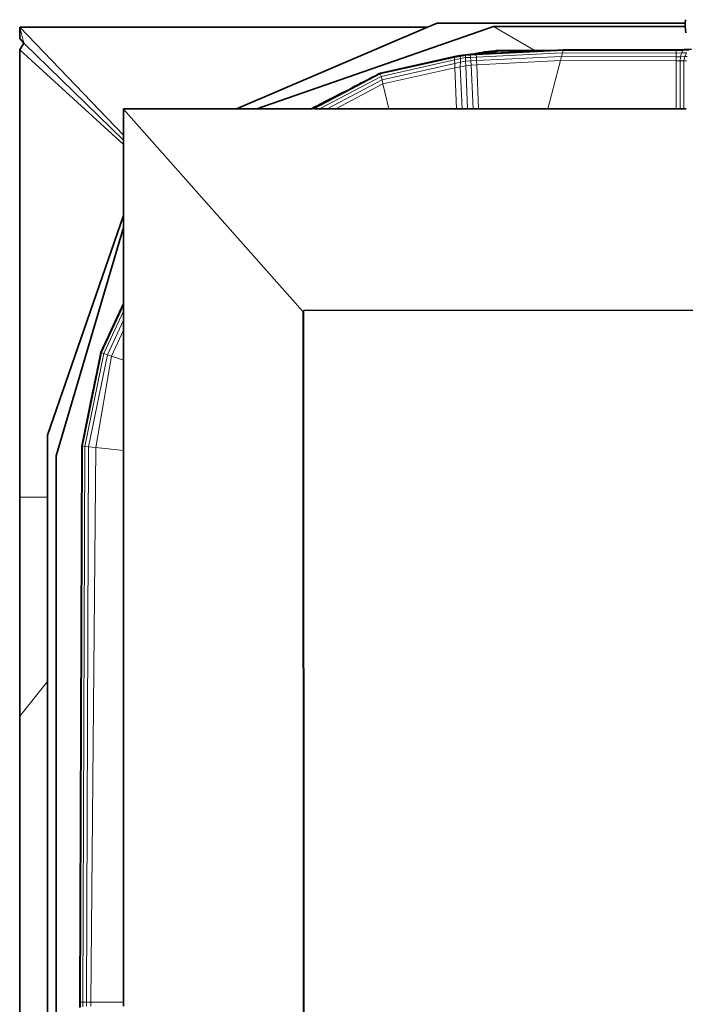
# Model space of a CAD drawing. Header units: inches. Extents: x 1 to 102, y 1 to 36.
# Tile 14 of 59: x 27.03 to 30.07, y 30.26 to 34.74. Entities that reach past the tile are written whole.
import ezdxf

# ---------------------------------------------------------------- set-up
doc = ezdxf.new("R2010")
doc.units = ezdxf.units.IN
doc.header["$MEASUREMENT"] = 0
doc.layers.add('Default', color=7, linetype='Continuous')

msp = doc.modelspace()

# ---------------------------------------------------------------- linework, layer by layer
at = {"layer": 'Default', "color": 7, "lineweight": 35, "ltscale": 5.410699, "transparency": 33554687}
for p, q in [((30.0664, 34.7307), (30.0673, 34.7441)), ((28.8908, 34.7097), (27.0317, 34.7097)), ((27.0317, 34.7097), (27.0317, 34.6586)), ((28.8908, 34.7097), (28.0204, 34.3376)), ((29.1916, 34.7132), (28.1132, 34.3376)), ((28.9352, 34.7287), (28.8908, 34.7097)), ((28.9352, 34.7287), (30.0664, 34.7287)), ((30.0664, 34.7132), (29.1916, 34.7132)), ((30.0664, 34.7287), (30.0663, 34.7142)), ((30.0664, 34.7132), (30.0663, 34.7142)), ((30.0664, 34.7287), (30.0664, 34.7307)), ((30.0692, 34.6835), (30.0664, 34.7132)), ((27.0317, 34.6586), (27.0501, 34.6364)), ((27.0501, 34.6364), (27.0317, 34.606)), ((27.0317, 32.5682), (27.0317, 34.606)), ((29.1981, 34.6022), (29.18, 34.6011)), ((29.2048, 34.6031), (29.1981, 34.6022)), ((29.2038, 34.5993), (29.2226, 34.6029)), ((29.2048, 34.6031), (29.2226, 34.6029)), ((29.2226, 34.6029), (29.2297, 34.6039)), ((29.3137, 34.6041), (29.2297, 34.6039)), ((29.3773, 34.605), (29.3137, 34.6041)), ((29.3785, 34.6043), (29.3773, 34.605)), ((29.4577, 34.6042), (29.3785, 34.6043)), ((29.4577, 34.6042), (29.3822, 34.6006)), ((29.4577, 34.6042), (29.5106, 34.6068)), ((30.0246, 34.6068), (29.5106, 34.6068)), ((30.0613, 34.6082), (30.0246, 34.6068)), ((30.0613, 34.6082), (30.0947, 34.6094)), ((29.015, 34.576), (28.6766, 34.5)), ((29.015, 34.576), (29.0394, 34.5806)), ((29.0394, 34.5806), (29.0641, 34.5842)), ((29.0641, 34.5842), (29.0889, 34.5866)), ((29.1004, 34.5871), (29.0889, 34.5866)), ((29.1122, 34.5899), (29.1004, 34.5871)), ((29.1138, 34.5878), (29.1004, 34.5871)), ((29.1176, 34.5907), (29.1122, 34.5899)), ((29.1248, 34.5883), (29.1138, 34.5878)), ((29.1273, 34.5931), (29.1176, 34.5907)), ((29.1315, 34.5897), (29.1248, 34.5883)), ((29.1307, 34.5934), (29.1273, 34.5931)), ((29.1307, 34.5934), (29.1387, 34.5951)), ((29.1579, 34.5945), (29.1315, 34.5897)), ((29.1595, 34.5899), (29.1315, 34.5897)), ((29.1387, 34.5951), (29.1466, 34.5963)), ((29.1466, 34.5963), (29.1501, 34.5972)), ((29.1553, 34.5979), (29.1501, 34.5972)), ((29.18, 34.6011), (29.1553, 34.5979)), ((29.1806, 34.5978), (29.1579, 34.5945)), ((29.1818, 34.591), (29.1595, 34.5899)), ((29.2038, 34.5993), (29.1806, 34.5978)), ((29.2038, 34.5921), (29.1818, 34.591)), ((29.2317, 34.5934), (29.2038, 34.5921)), ((29.3822, 34.6006), (29.2317, 34.5934)), ((28.5863, 34.4544), (28.6126, 34.4666)), ((28.6149, 34.4679), (28.6126, 34.4666)), ((28.6226, 34.4719), (28.6149, 34.4679)), ((28.6226, 34.4719), (28.6242, 34.4728)), ((28.6242, 34.4728), (28.6276, 34.4756)), ((28.6387, 34.4814), (28.6276, 34.4756)), ((28.6387, 34.4814), (28.6567, 34.4904)), ((28.6567, 34.4904), (28.6581, 34.4914)), ((28.6581, 34.4914), (28.663, 34.4939)), ((28.663, 34.4939), (28.6679, 34.4966)), ((28.6689, 34.497), (28.6679, 34.4966)), ((28.6715, 34.4973), (28.6689, 34.497)), ((28.6728, 34.499), (28.6715, 34.4973)), ((28.6728, 34.499), (28.6766, 34.5)), ((28.5169, 34.4169), (28.5319, 34.4248)), ((28.5319, 34.4248), (28.5592, 34.4404)), ((28.5592, 34.4404), (28.5736, 34.4464)), ((28.5736, 34.4464), (28.5798, 34.4497)), ((28.5798, 34.4497), (28.5863, 34.4544)), ((28.3931, 34.3539), (28.5076, 34.4138)), ((28.5076, 34.4138), (28.3937, 34.353)), ((28.5076, 34.4138), (28.5169, 34.4169)), ((27.5048, 34.3376), (27.5048, 34.3361)), ((27.5048, 34.3376), (28.0204, 34.3376)), ((27.5048, 34.2179), (27.5048, 34.3361)), ((28.0204, 34.3376), (28.1132, 34.3376)), ((28.1132, 34.3376), (28.3594, 34.3376)), ((28.3594, 34.3376), (28.3635, 34.3396)), ((28.3594, 34.3376), (28.3643, 34.3376)), ((28.3635, 34.3396), (28.3653, 34.3405)), ((28.3643, 34.3376), (28.366, 34.3384)), ((28.3653, 34.3405), (28.3674, 34.3415)), ((28.366, 34.3384), (28.3679, 34.3393)), ((28.3672, 34.3379), (28.366, 34.3384)), ((28.3679, 34.3393), (28.3672, 34.3379)), ((28.3672, 34.3379), (28.3691, 34.3389)), ((28.3674, 34.3415), (28.3701, 34.3429)), ((28.3679, 34.3393), (28.3698, 34.3402)), ((28.3691, 34.3389), (28.371, 34.3398)), ((28.3698, 34.3402), (28.3716, 34.3411)), ((28.3701, 34.3429), (28.3711, 34.3433)), ((28.3716, 34.3411), (28.371, 34.3398)), ((28.371, 34.3398), (28.3728, 34.3406)), ((28.3711, 34.3433), (28.3746, 34.345)), ((28.3716, 34.3411), (28.3734, 34.342)), ((28.3728, 34.3406), (28.3747, 34.3376)), ((28.3734, 34.342), (28.3751, 34.3428)), ((28.3746, 34.345), (28.3778, 34.3466)), ((28.3747, 34.3376), (28.3982, 34.3376)), ((28.3751, 34.3428), (28.3768, 34.3436)), ((28.3768, 34.3436), (28.3784, 34.3444)), ((28.3778, 34.3466), (28.3808, 34.348)), ((28.3784, 34.3444), (28.38, 34.3452)), ((28.38, 34.3452), (28.3815, 34.3459)), ((28.3808, 34.348), (28.3835, 34.3493)), ((28.3815, 34.3459), (28.3829, 34.3466)), ((28.3829, 34.3466), (28.3855, 34.348)), ((28.3829, 34.3466), (28.3842, 34.3473)), ((28.3835, 34.3493), (28.3859, 34.3505)), ((28.3842, 34.3473), (28.3855, 34.348)), ((28.3855, 34.348), (28.3877, 34.3492)), ((28.3859, 34.3505), (28.3881, 34.3515)), ((28.3877, 34.3492), (28.3896, 34.3504)), ((28.3881, 34.3515), (28.3898, 34.3524)), ((28.3896, 34.3504), (28.3881, 34.3515)), ((28.3896, 34.3504), (28.3911, 34.3512)), ((28.3898, 34.3524), (28.3924, 34.3521)), ((28.3911, 34.3512), (28.3924, 34.3521)), ((28.3937, 34.353), (28.3912, 34.3531)), ((28.3924, 34.3521), (28.3937, 34.353)), ((28.3937, 34.353), (28.3931, 34.3539)), ((28.3982, 34.3376), (28.4339, 34.3376)), ((28.4339, 34.3376), (28.4726, 34.3376)), ((28.4726, 34.3376), (28.7147, 34.3376)), ((28.7147, 34.3376), (29.0238, 34.3376)), ((29.0238, 34.3376), (29.0489, 34.3376)), ((29.0489, 34.3376), (29.0738, 34.3376)), ((29.0738, 34.3376), (29.0989, 34.3376)), ((29.0989, 34.3376), (29.1239, 34.3376)), ((29.1239, 34.3376), (29.4404, 34.3376)), ((29.4404, 34.3376), (30.0247, 34.3376)), ((30.0247, 34.3376), (30.0431, 34.3376)), ((30.0431, 34.3376), (30.0601, 34.3376)), ((30.0601, 34.3376), (30.0713, 34.3376)), ((27.5048, 34.195), (27.5048, 34.2179)), ((27.5048, 34.175), (27.5048, 34.195)), ((27.5048, 34.175), (27.5048, 33.8513)), ((27.5048, 33.8513), (27.1592, 32.8498)), ((27.5048, 33.7974), (27.5048, 33.8513)), ((27.1983, 32.7557), (27.5048, 33.7974)), ((27.5048, 33.4498), (27.5048, 33.7974)), ((27.5048, 33.4498), (27.4015, 33.2269)), ((27.5048, 33.4498), (27.5048, 33.4416)), ((27.5048, 33.4416), (27.5048, 33.4151)), ((27.5048, 33.4151), (27.5048, 33.3749)), ((28.3259, 33.4165), (28.3232, 33.4144)), ((28.3259, 33.4165), (28.3281, 33.4186)), ((49.3267, 33.4277), (28.3281, 33.4186)), ((27.5048, 33.3749), (27.5048, 33.3291)), ((27.5048, 33.3291), (27.5048, 33.1928)), ((27.3876, 33.1589), (27.4015, 33.2269)), ((27.5048, 33.1928), (27.5048, 32.7803)), ((27.38, 33.1212), (27.3794, 33.1186)), ((27.3829, 33.1355), (27.38, 33.1212)), ((27.3844, 33.1432), (27.3829, 33.1355)), ((27.3848, 33.1452), (27.3844, 33.1432)), ((27.3848, 33.1452), (27.3868, 33.1546)), ((27.3873, 33.1573), (27.3868, 33.1546)), ((27.3876, 33.1589), (27.3873, 33.1573)), ((27.3676, 33.0604), (27.3734, 33.0891)), ((27.3739, 33.0916), (27.3734, 33.0891)), ((27.3743, 33.0935), (27.3739, 33.0916)), ((27.3774, 33.1089), (27.3743, 33.0935)), ((27.3779, 33.1112), (27.3774, 33.1089)), ((27.3782, 33.1125), (27.3779, 33.1112)), ((27.3786, 33.1146), (27.3782, 33.1125)), ((27.3786, 33.1146), (27.3789, 33.1161)), ((27.3794, 33.1186), (27.3789, 33.1161)), ((27.3146, 32.8008), (27.3672, 33.0588)), ((27.3672, 33.0588), (27.3676, 33.0604)), ((27.1592, 32.8498), (27.1592, 32.5682)), ((27.3146, 32.8008), (27.3054, 30.2654)), ((27.5048, 32.7803), (27.5048, 30.2661)), ((27.1983, 32.7557), (27.1983, 28.1676)), ((27.0317, 32.5682), (27.0317, 31.5696)), ((27.1592, 32.5682), (27.1592, 31.7274)), ((27.1592, 31.7274), (27.1592, 30.2152)), ((27.0317, 31.5696), (27.0317, 30.2152)), ((27.3054, 30.2654), (27.3054, 30.2414)), ((27.5048, 30.2661), (27.5048, 30.247))]:
    msp.add_line(p, q, dxfattribs=at)
at = {"layer": 'Default', "color": 254, "lineweight": 0, "true_color": 0xcccccc, "transparency": 33554687}
for p, q in [((27.0317, 34.7097), (28.8908, 34.7097)), ((27.5048, 34.2179), (27.0317, 34.7097)), ((27.0317, 34.7097), (27.5048, 34.2179)), ((27.0501, 34.6364), (27.0317, 34.7097)), ((28.0204, 34.3376), (28.8908, 34.7097)), ((28.8908, 34.7097), (28.0204, 34.3376)), ((28.1132, 34.3376), (29.1916, 34.7132)), ((29.1916, 34.7132), (28.1132, 34.3376)), ((28.8908, 34.7097), (28.9352, 34.7287)), ((28.9352, 34.7287), (30.0664, 34.7287)), ((29.3773, 34.605), (29.1916, 34.7132)), ((29.1916, 34.7132), (30.0664, 34.7132)), ((29.1916, 34.7132), (29.3773, 34.605)), ((30.0664, 34.7132), (29.1916, 34.7132)), ((30.0664, 34.7287), (30.0663, 34.7142)), ((30.0663, 34.7142), (30.0664, 34.7132)), ((30.0664, 34.7132), (30.0692, 34.6835)), ((27.0317, 34.606), (27.0501, 34.6364)), ((27.0317, 32.5682), (27.0317, 34.606)), ((27.0317, 34.606), (27.5048, 34.175)), ((27.5048, 34.175), (27.0317, 34.606)), ((27.0501, 34.6364), (27.5048, 34.195)), ((27.5048, 34.195), (27.0501, 34.6364)), ((29.5096, 34.6034), (29.1138, 34.5843)), ((29.1981, 34.6022), (29.18, 34.6011)), ((29.2048, 34.6031), (29.1981, 34.6022)), ((29.2226, 34.6029), (29.2048, 34.6031)), ((29.2297, 34.6039), (29.2226, 34.6029)), ((29.3137, 34.6041), (29.2297, 34.6039)), ((29.3773, 34.605), (29.3137, 34.6041)), ((29.3785, 34.6043), (29.3773, 34.605)), ((29.4577, 34.6042), (29.3785, 34.6043)), ((29.3822, 34.6006), (29.4577, 34.6042)), ((29.5106, 34.6068), (29.4577, 34.6042)), ((29.4577, 34.6042), (29.5106, 34.6068)), ((29.5096, 34.6034), (29.5106, 34.6068)), ((29.5106, 34.6068), (29.5096, 34.6034)), ((30.0245, 34.6033), (29.5096, 34.6034)), ((30.0246, 34.6068), (29.5106, 34.6068)), ((29.5106, 34.6068), (30.0246, 34.6068)), ((30.0246, 34.6068), (30.0245, 34.6033)), ((30.0613, 34.6082), (30.0246, 34.6068)), ((30.0947, 34.6094), (30.0613, 34.6082)), ((29.015, 34.576), (28.6766, 34.5)), ((28.6766, 34.5), (29.015, 34.576)), ((29.0149, 34.5719), (28.6774, 34.4966)), ((29.015, 34.576), (29.0149, 34.5719)), ((29.0394, 34.5806), (29.015, 34.576)), ((29.0641, 34.5842), (29.0394, 34.5806)), ((29.0889, 34.5866), (29.0641, 34.5842)), ((29.1004, 34.5871), (29.0889, 34.5866)), ((29.1122, 34.5899), (29.1004, 34.5871)), ((29.1176, 34.5907), (29.1122, 34.5899)), ((29.1138, 34.5878), (29.1248, 34.5883)), ((29.1138, 34.5843), (29.1138, 34.5878)), ((29.1273, 34.5931), (29.1176, 34.5907)), ((29.1248, 34.5883), (29.1315, 34.5897)), ((29.1307, 34.5934), (29.1273, 34.5931)), ((29.1387, 34.5951), (29.1307, 34.5934)), ((29.1315, 34.5897), (29.1595, 34.5899)), ((29.1466, 34.5963), (29.1387, 34.5951)), ((29.1501, 34.5972), (29.1466, 34.5963)), ((29.1553, 34.5979), (29.1501, 34.5972)), ((29.18, 34.6011), (29.1553, 34.5979)), ((29.1595, 34.5899), (29.1818, 34.591)), ((29.1818, 34.591), (29.2038, 34.5921)), ((29.2038, 34.5921), (29.2317, 34.5934)), ((29.2305, 34.6001), (29.3822, 34.6006)), ((29.2317, 34.5934), (29.2305, 34.6001)), ((29.3822, 34.6006), (29.2317, 34.5934)), ((29.2317, 34.5934), (29.3822, 34.6006)), ((28.6774, 34.4966), (28.3747, 34.3376)), ((28.6774, 34.4966), (28.3747, 34.3376)), ((28.3982, 34.3376), (28.68, 34.4858)), ((28.6839, 34.4693), (28.4339, 34.3376)), ((28.6126, 34.4666), (28.5863, 34.4544)), ((28.5863, 34.4544), (28.6126, 34.4666)), ((28.5863, 34.4544), (28.6126, 34.4666)), ((28.6149, 34.4679), (28.6126, 34.4666)), ((28.6126, 34.4666), (28.6149, 34.4679)), ((28.6126, 34.4666), (28.6149, 34.4679)), ((28.6226, 34.4719), (28.6149, 34.4679)), ((28.6149, 34.4679), (28.6226, 34.4719)), ((28.6149, 34.4679), (28.6226, 34.4719)), ((28.6242, 34.4728), (28.6226, 34.4719)), ((28.6226, 34.4719), (28.6242, 34.4728)), ((28.6226, 34.4719), (28.6242, 34.4728)), ((28.6276, 34.4756), (28.6242, 34.4728)), ((28.6242, 34.4728), (28.6276, 34.4756)), ((28.6242, 34.4728), (28.6276, 34.4756)), ((28.6387, 34.4814), (28.6276, 34.4756)), ((28.6276, 34.4756), (28.6387, 34.4814)), ((28.6276, 34.4756), (28.6387, 34.4814)), ((28.6567, 34.4904), (28.6387, 34.4814)), ((28.6387, 34.4814), (28.6567, 34.4904)), ((28.6387, 34.4814), (28.6567, 34.4904)), ((28.6581, 34.4914), (28.6567, 34.4904)), ((28.6567, 34.4904), (28.6581, 34.4914)), ((28.6567, 34.4904), (28.6581, 34.4914)), ((28.663, 34.4939), (28.6581, 34.4914)), ((28.6581, 34.4914), (28.663, 34.4939)), ((28.6581, 34.4914), (28.663, 34.4939)), ((28.6679, 34.4966), (28.663, 34.4939)), ((28.663, 34.4939), (28.6679, 34.4966)), ((28.663, 34.4939), (28.6679, 34.4966)), ((28.6689, 34.497), (28.6679, 34.4966)), ((28.6679, 34.4966), (28.6689, 34.497)), ((28.6679, 34.4966), (28.6689, 34.497)), ((28.6715, 34.4973), (28.6689, 34.497)), ((28.6689, 34.497), (28.6715, 34.4973)), ((28.6689, 34.497), (28.6715, 34.4973)), ((28.6728, 34.499), (28.6715, 34.4973)), ((28.6715, 34.4973), (28.6728, 34.499)), ((28.6715, 34.4973), (28.6728, 34.499)), ((28.6766, 34.5), (28.6728, 34.499)), ((28.6728, 34.499), (28.6766, 34.5)), ((28.6728, 34.499), (28.6766, 34.5)), ((28.6766, 34.5), (28.6774, 34.4966)), ((28.6774, 34.4966), (28.6766, 34.5)), ((28.6766, 34.5), (28.6774, 34.4966)), ((28.68, 34.4858), (28.6839, 34.4693)), ((28.5319, 34.4248), (28.5169, 34.4169)), ((28.5169, 34.4169), (28.5319, 34.4248)), ((28.5169, 34.4169), (28.5319, 34.4248)), ((28.5592, 34.4404), (28.5319, 34.4248)), ((28.5319, 34.4248), (28.5592, 34.4404)), ((28.5319, 34.4248), (28.5592, 34.4404)), ((28.5736, 34.4464), (28.5592, 34.4404)), ((28.5592, 34.4404), (28.5736, 34.4464)), ((28.5592, 34.4404), (28.5736, 34.4464)), ((28.5798, 34.4497), (28.5736, 34.4464)), ((28.5736, 34.4464), (28.5798, 34.4497)), ((28.5736, 34.4464), (28.5798, 34.4497)), ((28.5863, 34.4544), (28.5798, 34.4497)), ((28.5798, 34.4497), (28.5863, 34.4544)), ((28.5798, 34.4497), (28.5863, 34.4544)), ((28.5076, 34.4138), (28.3931, 34.3539)), ((28.3937, 34.353), (28.5076, 34.4138)), ((28.3937, 34.353), (28.5076, 34.4138)), ((28.5169, 34.4169), (28.5076, 34.4138)), ((28.5076, 34.4138), (28.5169, 34.4169)), ((28.5076, 34.4138), (28.5169, 34.4169)), ((28.0204, 34.3376), (27.5048, 34.3376)), ((27.5048, 34.3376), (27.5048, 34.3361)), ((27.5048, 34.3361), (27.5048, 34.2179)), ((28.1132, 34.3376), (28.0204, 34.3376)), ((28.3594, 34.3376), (28.1132, 34.3376)), ((28.3635, 34.3396), (28.3594, 34.3376)), ((28.3653, 34.3405), (28.3635, 34.3396)), ((28.3674, 34.3415), (28.3653, 34.3405)), ((28.3701, 34.3429), (28.3674, 34.3415)), ((28.3711, 34.3433), (28.3701, 34.3429)), ((28.3746, 34.345), (28.3711, 34.3433)), ((28.3728, 34.3406), (28.3734, 34.342)), ((28.3728, 34.3406), (28.3734, 34.342)), ((28.3747, 34.3376), (28.3728, 34.3406)), ((28.3747, 34.3376), (28.3728, 34.3406)), ((28.3734, 34.342), (28.3751, 34.3428)), ((28.3734, 34.342), (28.3751, 34.3428)), ((28.3778, 34.3466), (28.3746, 34.345)), ((28.3751, 34.3428), (28.3768, 34.3436)), ((28.3751, 34.3428), (28.3768, 34.3436)), ((28.3768, 34.3436), (28.3784, 34.3444)), ((28.3768, 34.3436), (28.3784, 34.3444)), ((28.3808, 34.348), (28.3778, 34.3466)), ((28.3784, 34.3444), (28.38, 34.3452)), ((28.3784, 34.3444), (28.38, 34.3452)), ((28.38, 34.3452), (28.3815, 34.3459)), ((28.38, 34.3452), (28.3815, 34.3459)), ((28.3835, 34.3493), (28.3808, 34.348)), ((28.3815, 34.3459), (28.3829, 34.3466)), ((28.3815, 34.3459), (28.3829, 34.3466)), ((28.3829, 34.3466), (28.3842, 34.3473)), ((28.3829, 34.3466), (28.3842, 34.3473)), ((28.3859, 34.3505), (28.3835, 34.3493)), ((28.3842, 34.3473), (28.3855, 34.348)), ((28.3842, 34.3473), (28.3855, 34.348)), ((28.3855, 34.348), (28.3877, 34.3492)), ((28.3855, 34.348), (28.3877, 34.3492)), ((28.3881, 34.3515), (28.3859, 34.3505)), ((28.3877, 34.3492), (28.3896, 34.3504)), ((28.3877, 34.3492), (28.3896, 34.3504)), ((28.3898, 34.3524), (28.3881, 34.3515)), ((28.3896, 34.3504), (28.3911, 34.3512)), ((28.3896, 34.3504), (28.3911, 34.3512)), ((28.3912, 34.3531), (28.3898, 34.3524)), ((28.3911, 34.3512), (28.3924, 34.3521)), ((28.3911, 34.3512), (28.3924, 34.3521)), ((28.3931, 34.3539), (28.3912, 34.3531)), ((28.3924, 34.3521), (28.3937, 34.353)), ((28.3924, 34.3521), (28.3937, 34.353)), ((28.4339, 34.3376), (28.3982, 34.3376)), ((27.5048, 34.2179), (27.5048, 34.195)), ((27.5048, 34.195), (27.5048, 34.175)), ((27.5048, 34.175), (27.5048, 33.8513)), ((27.5048, 33.8513), (27.1592, 32.8498)), ((27.1983, 32.7557), (27.5048, 33.7974)), ((27.5048, 33.7974), (27.5048, 33.4498)), ((27.5048, 33.4498), (27.4015, 33.2269)), ((27.4015, 33.2269), (27.5048, 33.4498)), ((27.5048, 33.4416), (27.4048, 33.2258)), ((27.5048, 33.4498), (27.5048, 33.4416)), ((27.4154, 33.2223), (27.5048, 33.4151)), ((27.5048, 33.4151), (27.5048, 33.3749)), ((27.5048, 33.3749), (27.4315, 33.217)), ((27.3181, 32.8005), (27.4048, 33.2258)), ((27.3292, 32.7993), (27.4154, 33.2223)), ((27.4154, 33.2223), (27.3292, 32.7993)), ((27.4315, 33.217), (27.3461, 32.7975)), ((27.4015, 33.2269), (27.3876, 33.1589)), ((27.4048, 33.2258), (27.4015, 33.2269)), ((27.4048, 33.2258), (27.4154, 33.2223)), ((27.4315, 33.217), (27.4154, 33.2223)), ((27.4154, 33.2223), (27.4315, 33.217)), ((27.38, 33.1212), (27.3794, 33.1186)), ((27.3829, 33.1355), (27.38, 33.1212)), ((27.3844, 33.1432), (27.3829, 33.1355)), ((27.3848, 33.1452), (27.3844, 33.1432)), ((27.3868, 33.1546), (27.3848, 33.1452)), ((27.3873, 33.1573), (27.3868, 33.1546)), ((27.3876, 33.1589), (27.3873, 33.1573)), ((27.3734, 33.0891), (27.3676, 33.0604)), ((27.3739, 33.0916), (27.3734, 33.0891)), ((27.3743, 33.0935), (27.3739, 33.0916)), ((27.3774, 33.1089), (27.3743, 33.0935)), ((27.3779, 33.1112), (27.3774, 33.1089)), ((27.3782, 33.1125), (27.3779, 33.1112)), ((27.3786, 33.1146), (27.3782, 33.1125)), ((27.3789, 33.1161), (27.3786, 33.1146)), ((27.3794, 33.1186), (27.3789, 33.1161)), ((27.3672, 33.0588), (27.3146, 32.8008)), ((27.3676, 33.0604), (27.3672, 33.0588)), ((27.1592, 32.8498), (27.1592, 32.5682)), ((27.3146, 32.8008), (27.3054, 30.2654)), ((27.3054, 30.2654), (27.3146, 32.8008)), ((27.3181, 32.8005), (27.3093, 30.266)), ((27.3093, 30.266), (27.3181, 32.8005)), ((27.3146, 32.8008), (27.3181, 32.8005)), ((27.3181, 32.8005), (27.3292, 32.7993)), ((27.3292, 32.7993), (27.3181, 32.8005)), ((27.3292, 32.7993), (27.3201, 30.2661)), ((27.3201, 30.2661), (27.3292, 32.7993)), ((27.3292, 32.7993), (27.3461, 32.7975)), ((27.3461, 32.7975), (27.3292, 32.7993)), ((27.3461, 32.7975), (27.3363, 30.2662)), ((27.1983, 28.1676), (27.1983, 32.7557)), ((27.1592, 32.5682), (27.0317, 32.5682)), ((27.0317, 32.5682), (27.1592, 32.5682)), ((27.0317, 31.5696), (27.0317, 32.5682)), ((27.1592, 32.5682), (27.1592, 31.7274)), ((27.1592, 31.7274), (27.0317, 31.5696)), ((27.0317, 31.5696), (27.1592, 31.7274)), ((27.1592, 31.7274), (27.1592, 30.2152)), ((27.0317, 30.2152), (27.0317, 31.5696)), ((27.3093, 30.266), (27.3054, 30.2654)), ((27.3054, 30.2654), (27.3054, 30.2414)), ((27.3201, 30.2661), (27.3093, 30.266)), ((27.3363, 30.2662), (27.3201, 30.2661))]:
    msp.add_line(p, q, dxfattribs=at).dxf.unprotected_set("ltscale", 0)
at = {"layer": 'Default', "color": 7, "lineweight": 15, "ltscale": 5.410699, "transparency": 33554687}
for p, q in [((27.5048, 34.2179), (27.0317, 34.7097)), ((27.0317, 34.7097), (27.0501, 34.6364)), ((29.3773, 34.605), (29.1916, 34.7132)), ((27.0317, 34.606), (27.5048, 34.175)), ((27.0501, 34.6364), (27.5048, 34.195)), ((29.5096, 34.6034), (29.1138, 34.5843)), ((29.2038, 34.5993), (29.2048, 34.6031)), ((29.2305, 34.6001), (29.2297, 34.6039)), ((29.5096, 34.6034), (29.5067, 34.5926)), ((29.5106, 34.6068), (29.5096, 34.6034)), ((29.5096, 34.6034), (30.0245, 34.6033)), ((30.0245, 34.6033), (30.0246, 34.6068)), ((30.0245, 34.6033), (30.0551, 34.6042)), ((30.0245, 34.5922), (30.0245, 34.6033)), ((30.0495, 34.5927), (30.0551, 34.6042)), ((30.0551, 34.6042), (30.0613, 34.6082)), ((30.0551, 34.6042), (30.083, 34.605)), ((28.6774, 34.4966), (29.0149, 34.5719)), ((28.68, 34.4858), (29.0151, 34.5608)), ((29.0149, 34.5719), (29.0408, 34.5769)), ((29.0149, 34.5719), (29.015, 34.576)), ((29.0151, 34.5608), (29.0149, 34.5719)), ((29.0424, 34.5665), (29.0151, 34.5608)), ((29.0155, 34.5442), (29.0151, 34.5608)), ((29.0408, 34.5769), (29.0394, 34.5806)), ((29.0408, 34.5769), (29.0641, 34.5807)), ((29.0424, 34.5665), (29.0408, 34.5769)), ((29.0415, 34.5502), (29.0424, 34.5665)), ((29.0643, 34.571), (29.0424, 34.5665)), ((29.0641, 34.5842), (29.0641, 34.5807)), ((29.0641, 34.5807), (29.0878, 34.5828)), ((29.0641, 34.5807), (29.0643, 34.571)), ((29.0869, 34.5723), (29.0643, 34.571)), ((29.0648, 34.5551), (29.0643, 34.571)), ((29.0886, 34.5567), (29.0648, 34.5551)), ((29.0878, 34.5828), (29.0869, 34.5723)), ((29.1141, 34.5738), (29.0869, 34.5723)), ((29.0869, 34.5723), (29.0886, 34.5567)), ((29.0889, 34.5866), (29.0878, 34.5828)), ((29.0878, 34.5828), (29.1138, 34.5843)), ((29.1147, 34.5577), (29.0886, 34.5567)), ((29.0886, 34.5567), (29.0906, 34.537)), ((29.1138, 34.5878), (29.1138, 34.5843)), ((29.1138, 34.5843), (29.1141, 34.5738)), ((29.5067, 34.5926), (29.1141, 34.5738)), ((29.1141, 34.5738), (29.1147, 34.5577)), ((29.1147, 34.5577), (29.5024, 34.5762)), ((29.1155, 34.5388), (29.1147, 34.5577)), ((29.1155, 34.5388), (29.4977, 34.5584)), ((29.1307, 34.5934), (29.1315, 34.5897)), ((29.1315, 34.5897), (29.1317, 34.5886)), ((29.1553, 34.5979), (29.1579, 34.5945)), ((29.1579, 34.5945), (29.1595, 34.5899)), ((29.18, 34.6011), (29.1806, 34.5978)), ((29.1806, 34.5978), (29.1818, 34.591)), ((29.2305, 34.6001), (29.2038, 34.5993)), ((29.2038, 34.5921), (29.2038, 34.5993)), ((29.3822, 34.6006), (29.2305, 34.6001)), ((29.2317, 34.5934), (29.2305, 34.6001)), ((29.4404, 34.3376), (29.4977, 34.5584)), ((29.4977, 34.5584), (29.5024, 34.5762)), ((29.4977, 34.5584), (30.0246, 34.5568)), ((29.5067, 34.5926), (29.5024, 34.5762)), ((29.5024, 34.5762), (30.0245, 34.5752)), ((29.5067, 34.5926), (30.0245, 34.5922)), ((30.0245, 34.5922), (30.0495, 34.5927)), ((30.0245, 34.5752), (30.0245, 34.5922)), ((30.0453, 34.5755), (30.0245, 34.5752)), ((30.0245, 34.5752), (30.0246, 34.5568)), ((30.0246, 34.5568), (30.0247, 34.3376)), ((30.0246, 34.5568), (30.043, 34.5568)), ((30.043, 34.5568), (30.0453, 34.5755)), ((30.043, 34.5568), (30.0431, 34.3376)), ((30.0602, 34.5568), (30.043, 34.5568)), ((30.0453, 34.5755), (30.0495, 34.5927)), ((30.0641, 34.5757), (30.0453, 34.5755)), ((30.0495, 34.5927), (30.0725, 34.5932)), ((30.0602, 34.5568), (30.0601, 34.3376)), ((30.0602, 34.5568), (30.0641, 34.5757)), ((30.0719, 34.5568), (30.0602, 34.5568)), ((30.0641, 34.5757), (30.0725, 34.5932)), ((30.0754, 34.5758), (30.0641, 34.5757)), ((28.6839, 34.4693), (29.0155, 34.5442)), ((28.6881, 34.4514), (29.016, 34.5246)), ((29.0415, 34.5502), (29.0155, 34.5442)), ((29.0155, 34.5442), (29.016, 34.5246)), ((29.016, 34.5246), (29.0408, 34.5299)), ((29.016, 34.5246), (29.0238, 34.3376)), ((29.0408, 34.5299), (29.0415, 34.5502)), ((29.0656, 34.5341), (29.0408, 34.5299)), ((29.0408, 34.5299), (29.0489, 34.3376)), ((29.0648, 34.5551), (29.0415, 34.5502)), ((29.0656, 34.5341), (29.0648, 34.5551)), ((29.0906, 34.537), (29.0656, 34.5341)), ((29.0738, 34.3376), (29.0656, 34.5341)), ((29.1155, 34.5388), (29.0906, 34.537)), ((29.0989, 34.3376), (29.0906, 34.537)), ((29.1239, 34.3376), (29.1155, 34.5388)), ((28.3747, 34.3376), (28.6774, 34.4966)), ((28.3982, 34.3376), (28.68, 34.4858)), ((28.4339, 34.3376), (28.6839, 34.4693)), ((28.6774, 34.4966), (28.6766, 34.5)), ((28.68, 34.4858), (28.6774, 34.4966)), ((28.6839, 34.4693), (28.68, 34.4858)), ((28.6881, 34.4514), (28.6839, 34.4693)), ((28.4726, 34.3376), (28.6881, 34.4514)), ((28.7147, 34.3376), (28.6881, 34.4514)), ((27.5048, 34.3361), (28.0204, 34.3376)), ((28.3232, 33.4144), (27.5048, 34.3361)), ((28.3643, 34.3376), (28.3635, 34.3396)), ((28.3679, 34.3393), (28.3674, 34.3415)), ((28.3698, 34.3402), (28.3691, 34.3389)), ((28.371, 34.3398), (28.3698, 34.3402)), ((28.3716, 34.3411), (28.3711, 34.3433)), ((28.3734, 34.342), (28.3728, 34.3406)), ((28.3751, 34.3428), (28.3746, 34.345)), ((28.3784, 34.3444), (28.3778, 34.3466)), ((28.3815, 34.3459), (28.3808, 34.348)), ((28.3842, 34.3473), (28.3835, 34.3493)), ((28.3877, 34.3492), (28.3859, 34.3505)), ((28.3898, 34.3524), (28.3912, 34.3531)), ((28.3911, 34.3512), (28.3898, 34.3524)), ((28.3931, 34.3539), (28.3912, 34.3531)), ((28.3912, 34.3531), (28.3924, 34.3521)), ((28.3924, 34.3521), (28.3931, 34.3539)), ((27.4048, 33.2258), (27.5048, 33.4416)), ((27.4154, 33.2223), (27.5048, 33.4151)), ((28.3285, 8.4914), (28.3281, 33.4186)), ((27.4315, 33.217), (27.5048, 33.3749)), ((27.4506, 33.2107), (27.5048, 33.3291)), ((27.3181, 32.8005), (27.4048, 33.2258)), ((27.3292, 32.7993), (27.4154, 33.2223)), ((27.3461, 32.7975), (27.4315, 33.217)), ((27.3782, 32.794), (27.4506, 33.2107)), ((27.4048, 33.2258), (27.4015, 33.2269)), ((27.4154, 33.2223), (27.4048, 33.2258)), ((27.4315, 33.217), (27.4154, 33.2223)), ((27.4506, 33.2107), (27.4315, 33.217)), ((27.5048, 33.1928), (27.4506, 33.2107)), ((27.3181, 32.8005), (27.3093, 30.266)), ((27.3146, 32.8008), (27.3181, 32.8005)), ((27.3181, 32.8005), (27.3292, 32.7993)), ((27.3292, 32.7993), (27.3201, 30.2661)), ((27.3292, 32.7993), (27.3461, 32.7975)), ((27.3461, 32.7975), (27.3363, 30.2662)), ((27.3782, 32.794), (27.3461, 32.7975)), ((27.3554, 30.2662), (27.3782, 32.794)), ((27.3782, 32.794), (27.5048, 32.7803)), ((27.1592, 32.5682), (27.0317, 32.5682)), ((27.0317, 31.5696), (27.1592, 31.7274)), ((27.3093, 30.266), (27.3054, 30.2654)), ((27.3092, 30.2425), (27.3093, 30.266)), ((27.3093, 30.266), (27.3201, 30.2661)), ((27.3201, 30.2661), (27.3196, 30.2449)), ((27.3201, 30.2661), (27.3363, 30.2662)), ((27.3363, 30.2662), (27.3362, 30.2471)), ((27.3363, 30.2662), (27.3554, 30.2662)), ((27.5048, 30.2661), (27.3554, 30.2662)), ((27.3554, 30.2662), (27.3554, 30.2471))]:
    msp.add_line(p, q, dxfattribs=at)
at = {"layer": 'Default', "color": 250, "lineweight": 0, "true_color": 0x444444, "transparency": 33554687}
for p, q in [((29.1138, 34.5843), (29.5096, 34.6034)), ((29.2297, 34.6039), (29.3137, 34.6041)), ((29.2305, 34.6001), (29.2297, 34.6039)), ((29.3137, 34.6041), (29.3773, 34.605)), ((29.3773, 34.605), (29.3785, 34.6043)), ((29.3785, 34.6043), (29.4577, 34.6042)), ((29.4577, 34.6042), (29.3822, 34.6006)), ((29.5096, 34.6034), (29.5067, 34.5926)), ((29.1141, 34.5738), (29.1138, 34.5843)), ((29.5067, 34.5926), (29.1141, 34.5738)), ((29.3822, 34.6006), (29.2305, 34.6001)), ((30.0601, 34.3376), (30.0602, 34.5568)), ((30.0602, 34.5568), (30.0719, 34.5568)), ((30.0713, 34.3376), (30.0601, 34.3376))]:
    msp.add_line(p, q, dxfattribs=at).dxf.unprotected_set("ltscale", 0)
at = {"layer": 'Default', "color": 253, "lineweight": 0, "true_color": 0xb4b4b4, "transparency": 33554687}
for p, q in [((29.5067, 34.5926), (29.5096, 34.6034)), ((29.5096, 34.6034), (30.0245, 34.6033)), ((30.0245, 34.6033), (30.0245, 34.5922)), ((30.0245, 34.5922), (29.5067, 34.5926)), ((28.3747, 34.3376), (28.6774, 34.4966)), ((28.68, 34.4858), (28.3982, 34.3376)), ((28.6774, 34.4966), (28.68, 34.4858)), ((28.3982, 34.3376), (28.3747, 34.3376))]:
    msp.add_line(p, q, dxfattribs=at).dxf.unprotected_set("ltscale", 0)
at = {"layer": 'Default', "color": 253, "lineweight": 0, "true_color": 0xb5b5b5, "transparency": 33554687}
for p, q in [((28.6774, 34.4966), (29.0149, 34.5719)), ((29.0151, 34.5608), (28.68, 34.4858)), ((29.0149, 34.5719), (29.0151, 34.5608)), ((28.68, 34.4858), (28.6774, 34.4966)), ((27.4048, 33.2258), (27.5048, 33.4416)), ((27.5048, 33.4416), (27.5048, 33.4151)), ((27.5048, 33.4151), (27.4154, 33.2223)), ((27.4048, 33.2258), (27.3181, 32.8005)), ((27.3876, 33.1589), (27.4015, 33.2269)), ((27.4015, 33.2269), (27.4048, 33.2258)), ((27.4154, 33.2223), (27.4048, 33.2258)), ((27.3794, 33.1186), (27.38, 33.1212)), ((27.38, 33.1212), (27.3829, 33.1355)), ((27.3829, 33.1355), (27.3844, 33.1432)), ((27.3844, 33.1432), (27.3848, 33.1452)), ((27.3848, 33.1452), (27.3868, 33.1546)), ((27.3868, 33.1546), (27.3873, 33.1573)), ((27.3873, 33.1573), (27.3876, 33.1589)), ((27.3676, 33.0604), (27.3734, 33.0891)), ((27.3734, 33.0891), (27.3739, 33.0916)), ((27.3739, 33.0916), (27.3743, 33.0935)), ((27.3743, 33.0935), (27.3774, 33.1089)), ((27.3774, 33.1089), (27.3779, 33.1112)), ((27.3779, 33.1112), (27.3782, 33.1125)), ((27.3782, 33.1125), (27.3786, 33.1146)), ((27.3786, 33.1146), (27.3789, 33.1161)), ((27.3789, 33.1161), (27.3794, 33.1186)), ((27.3146, 32.8008), (27.3672, 33.0588)), ((27.3672, 33.0588), (27.3676, 33.0604)), ((27.3181, 32.8005), (27.3146, 32.8008))]:
    msp.add_line(p, q, dxfattribs=at).dxf.unprotected_set("ltscale", 0)
at = {"layer": 'Default', "color": 255, "lineweight": 0, "transparency": 33554687}
for p, q in [((28.68, 34.4858), (29.0151, 34.5608)), ((29.0151, 34.5608), (29.0155, 34.5442)), ((29.1141, 34.5738), (29.5067, 34.5926)), ((29.1147, 34.5577), (29.1141, 34.5738)), ((29.5024, 34.5762), (29.1147, 34.5577)), ((29.5024, 34.5762), (29.5067, 34.5926)), ((29.5067, 34.5926), (29.5024, 34.5762)), ((30.0245, 34.5752), (29.5024, 34.5762)), ((29.5067, 34.5926), (30.0245, 34.5922)), ((30.0245, 34.5922), (30.0245, 34.5752)), ((30.043, 34.5568), (30.0602, 34.5568)), ((30.0431, 34.3376), (30.043, 34.5568)), ((30.0602, 34.5568), (30.0601, 34.3376)), ((29.0155, 34.5442), (28.6839, 34.4693)), ((28.6839, 34.4693), (28.68, 34.4858)), ((30.0601, 34.3376), (30.0431, 34.3376))]:
    msp.add_line(p, q, dxfattribs=at).dxf.unprotected_set("ltscale", 0)
at = {"layer": 'Default', "color": 9, "lineweight": 0, "true_color": 0xc9c9c9, "transparency": 33554687}
for p, q in [((29.1147, 34.5577), (29.5024, 34.5762)), ((29.1155, 34.5388), (29.1147, 34.5577)), ((29.4977, 34.5584), (29.1155, 34.5388)), ((29.4977, 34.5584), (29.5024, 34.5762)), ((29.5024, 34.5762), (29.4977, 34.5584)), ((30.0246, 34.5568), (29.4977, 34.5584)), ((29.5024, 34.5762), (30.0245, 34.5752)), ((30.0245, 34.5752), (30.0246, 34.5568)), ((30.0247, 34.3376), (30.0246, 34.5568)), ((30.0246, 34.5568), (30.043, 34.5568)), ((30.043, 34.5568), (30.0431, 34.3376)), ((28.6839, 34.4693), (29.0155, 34.5442)), ((29.016, 34.5246), (28.6881, 34.4514)), ((29.0155, 34.5442), (29.016, 34.5246)), ((28.4339, 34.3376), (28.6839, 34.4693)), ((28.6881, 34.4514), (28.6839, 34.4693)), ((28.6839, 34.4693), (28.6881, 34.4514)), ((28.6881, 34.4514), (28.4726, 34.3376)), ((28.4726, 34.3376), (28.4339, 34.3376)), ((30.0431, 34.3376), (30.0247, 34.3376)), ((27.3554, 30.2662), (27.5048, 30.2661)), ((27.3554, 30.2471), (27.3554, 30.2662)), ((27.5048, 30.2661), (27.5048, 30.247))]:
    msp.add_line(p, q, dxfattribs=at).dxf.unprotected_set("ltscale", 0)
at = {"layer": 'Default', "color": 9, "lineweight": 0, "true_color": 0xcbcbcb, "transparency": 33554687}
for p, q in [((29.1155, 34.5388), (29.4977, 34.5584)), ((29.4404, 34.3376), (29.4977, 34.5584)), ((29.4977, 34.5584), (29.4404, 34.3376)), ((29.4977, 34.5584), (30.0246, 34.5568)), ((30.0246, 34.5568), (30.0247, 34.3376)), ((28.6881, 34.4514), (29.016, 34.5246)), ((29.016, 34.5246), (29.0408, 34.5299)), ((29.0238, 34.3376), (29.016, 34.5246)), ((29.016, 34.5246), (29.0238, 34.3376)), ((29.0408, 34.5299), (29.0656, 34.5341)), ((29.0489, 34.3376), (29.0408, 34.5299)), ((29.0408, 34.5299), (29.0489, 34.3376)), ((29.0656, 34.5341), (29.0906, 34.537)), ((29.0738, 34.3376), (29.0656, 34.5341)), ((29.0656, 34.5341), (29.0738, 34.3376)), ((29.0906, 34.537), (29.1155, 34.5388)), ((29.0989, 34.3376), (29.0906, 34.537)), ((29.0906, 34.537), (29.0989, 34.3376)), ((29.1239, 34.3376), (29.1155, 34.5388)), ((29.1155, 34.5388), (29.1239, 34.3376)), ((28.4726, 34.3376), (28.6881, 34.4514)), ((28.7147, 34.3376), (28.6881, 34.4514)), ((28.6881, 34.4514), (28.7147, 34.3376)), ((27.5048, 34.3361), (28.0204, 34.3376)), ((28.3232, 33.4144), (27.5048, 34.3361)), ((27.5048, 34.3361), (28.3232, 33.4144)), ((27.5048, 34.2179), (27.5048, 34.3361)), ((28.0204, 34.3376), (28.1132, 34.3376)), ((28.1132, 34.3376), (28.3594, 34.3376)), ((28.3594, 34.3376), (28.3643, 34.3376)), ((28.3643, 34.3376), (28.366, 34.3384)), ((28.366, 34.3384), (28.3672, 34.3379)), ((28.3672, 34.3379), (28.3691, 34.3389)), ((28.3691, 34.3389), (28.371, 34.3398)), ((28.371, 34.3398), (28.3728, 34.3406)), ((28.3728, 34.3406), (28.3747, 34.3376)), ((28.3747, 34.3376), (28.3982, 34.3376)), ((28.3982, 34.3376), (28.4339, 34.3376)), ((28.4339, 34.3376), (28.4726, 34.3376)), ((28.4726, 34.3376), (28.7147, 34.3376)), ((28.7147, 34.3376), (28.4726, 34.3376)), ((28.7147, 34.3376), (29.0238, 34.3376)), ((29.0238, 34.3376), (28.7147, 34.3376)), ((29.0238, 34.3376), (29.0489, 34.3376)), ((29.0489, 34.3376), (29.0238, 34.3376)), ((29.0489, 34.3376), (29.0738, 34.3376)), ((29.0738, 34.3376), (29.0489, 34.3376)), ((29.0738, 34.3376), (29.0989, 34.3376)), ((29.0989, 34.3376), (29.0738, 34.3376)), ((29.1239, 34.3376), (29.0989, 34.3376)), ((29.0989, 34.3376), (29.1239, 34.3376)), ((29.4404, 34.3376), (29.1239, 34.3376)), ((29.1239, 34.3376), (29.4404, 34.3376)), ((30.0247, 34.3376), (29.4404, 34.3376)), ((29.4404, 34.3376), (30.0247, 34.3376)), ((30.0247, 34.3376), (30.0431, 34.3376)), ((30.0431, 34.3376), (30.0601, 34.3376)), ((30.0601, 34.3376), (30.0713, 34.3376)), ((27.5048, 34.195), (27.5048, 34.2179)), ((27.5048, 34.175), (27.5048, 34.195)), ((27.5048, 33.8513), (27.5048, 34.175)), ((27.1592, 32.8498), (27.5048, 33.8513)), ((27.5048, 33.7974), (27.5048, 33.8513)), ((27.5048, 33.8513), (27.5048, 33.7974)), ((27.5048, 33.7974), (27.1983, 32.7557)), ((27.5048, 33.4498), (27.5048, 33.7974)), ((27.5048, 33.4416), (27.5048, 33.4498)), ((27.5048, 33.4151), (27.5048, 33.4416)), ((27.5048, 33.3749), (27.5048, 33.4151)), ((28.3259, 33.4165), (28.3232, 33.4144)), ((28.3232, 33.4144), (28.3285, 8.4914)), ((28.3281, 33.4186), (28.3259, 33.4165)), ((49.3267, 33.4277), (28.3281, 33.4186)), ((28.3281, 33.4186), (49.3267, 33.4277)), ((28.3285, 8.4914), (28.3281, 33.4186)), ((27.5048, 33.3291), (27.5048, 33.3749)), ((27.4506, 33.2107), (27.5048, 33.3291)), ((27.5048, 33.1928), (27.5048, 33.3291)), ((27.5048, 33.3291), (27.5048, 33.1928)), ((27.3461, 32.7975), (27.4315, 33.217)), ((27.3782, 32.794), (27.4506, 33.2107)), ((27.4506, 33.2107), (27.3782, 32.794)), ((27.4315, 33.217), (27.4506, 33.2107)), ((27.4506, 33.2107), (27.5048, 33.1928)), ((27.5048, 33.1928), (27.4506, 33.2107)), ((27.5048, 32.7803), (27.5048, 33.1928)), ((27.5048, 33.1928), (27.5048, 32.7803)), ((27.1592, 32.5682), (27.1592, 32.8498)), ((27.3782, 32.794), (27.3461, 32.7975)), ((27.3554, 30.2662), (27.3782, 32.794)), ((27.3782, 32.794), (27.5048, 32.7803)), ((27.5048, 32.7803), (27.3782, 32.794)), ((27.5048, 30.2661), (27.5048, 32.7803)), ((27.5048, 32.7803), (27.5048, 30.2661)), ((27.1983, 32.7557), (27.1983, 28.1676)), ((27.1592, 31.7274), (27.1592, 32.5682)), ((27.1592, 30.2152), (27.1592, 31.7274)), ((27.5048, 30.2661), (27.3554, 30.2662)), ((27.5048, 30.247), (27.5048, 30.2661))]:
    msp.add_line(p, q, dxfattribs=at).dxf.unprotected_set("ltscale", 0)
at = {"layer": 'Default', "color": 9, "lineweight": 0, "true_color": 0xcacaca, "transparency": 33554687}
for p, q in [((27.4315, 33.217), (27.5048, 33.3749)), ((27.5048, 33.3749), (27.5048, 33.3291)), ((27.5048, 33.3291), (27.4506, 33.2107)), ((27.4506, 33.2107), (27.4315, 33.217)), ((27.3363, 30.2662), (27.3461, 32.7975)), ((27.3461, 32.7975), (27.3782, 32.794)), ((27.3782, 32.794), (27.3554, 30.2662)), ((27.3554, 30.2662), (27.3363, 30.2662))]:
    msp.add_line(p, q, dxfattribs=at).dxf.unprotected_set("ltscale", 0)

doc.saveas('drawing.dxf')
